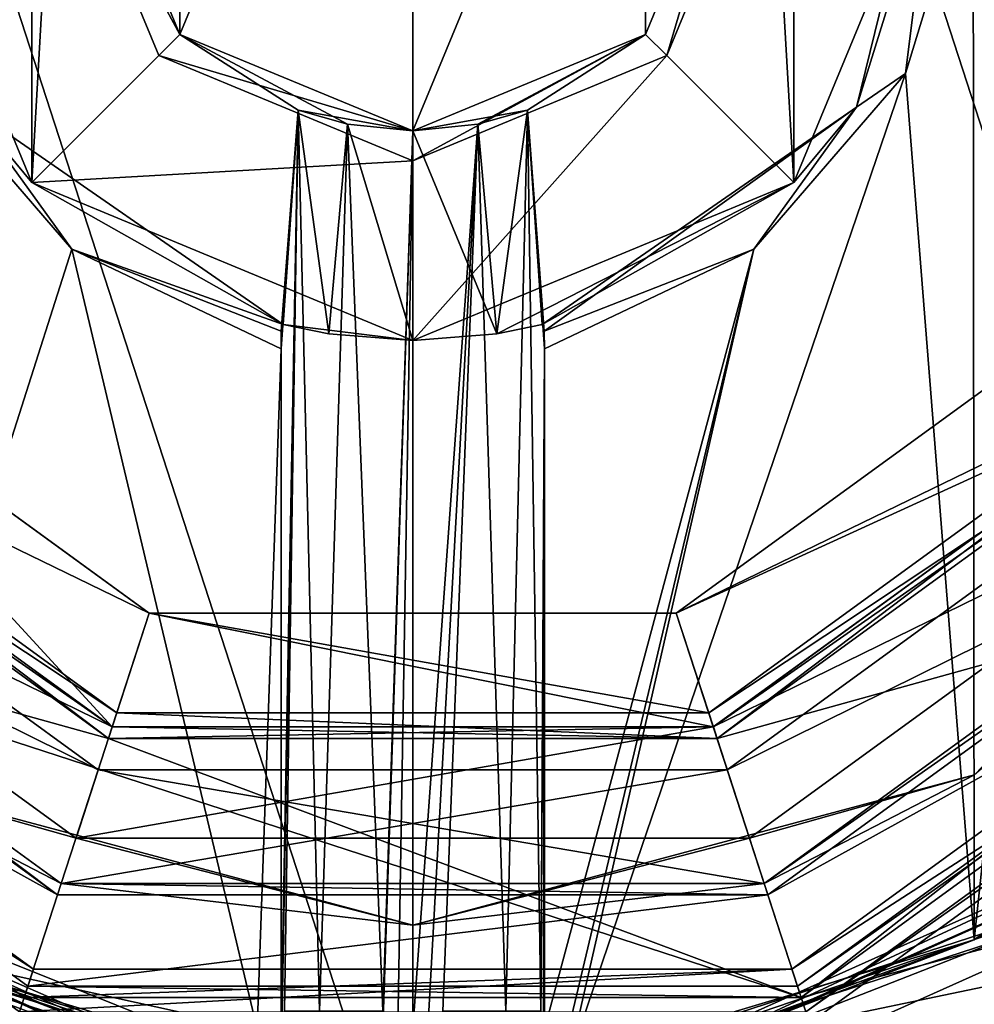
# Model space of a CAD drawing. Header units: millimetres. Extents: x -78 to 78, y -77 to 439.
# Tile 56 of 59: x -7 to 9, y 390 to 406. Entities that reach past the tile are written whole.
import ezdxf

# ---------------------------------------------------------------- set-up
doc = ezdxf.new("R2010")
doc.units = ezdxf.units.MM
doc.header["$LTSCALE"] = 65.185185
for name, color, linetype in [('152', 7, 'CONTINUOUS'), ('153', 7, 'CONTINUOUS'), ('154', 7, 'CONTINUOUS'), ('155', 7, 'CONTINUOUS'), ('156', 7, 'CONTINUOUS'), ('157', 7, 'CONTINUOUS'), ('158', 7, 'CONTINUOUS'), ('159', 7, 'CONTINUOUS'), ('160', 7, 'CONTINUOUS'), ('170', 7, 'CONTINUOUS'), ('172', 7, 'CONTINUOUS'), ('174', 7, 'CONTINUOUS'), ('177', 7, 'CONTINUOUS'), ('178', 7, 'CONTINUOUS'), ('180', 7, 'CONTINUOUS'), ('181', 7, 'CONTINUOUS'), ('183', 7, 'CONTINUOUS'), ('185', 7, 'CONTINUOUS'), ('186', 7, 'CONTINUOUS'), ('188', 7, 'CONTINUOUS'), ('190', 7, 'CONTINUOUS'), ('192', 7, 'CONTINUOUS'), ('195', 7, 'CONTINUOUS'), ('197', 7, 'CONTINUOUS'), ('198', 7, 'CONTINUOUS'), ('530', 7, 'CONTINUOUS'), ('531', 7, 'CONTINUOUS'), ('532', 7, 'CONTINUOUS'), ('535', 7, 'CONTINUOUS'), ('536', 7, 'CONTINUOUS'), ('537', 7, 'CONTINUOUS'), ('538', 7, 'CONTINUOUS'), ('539', 7, 'CONTINUOUS'), ('540', 7, 'CONTINUOUS'), ('541', 7, 'CONTINUOUS'), ('542', 7, 'CONTINUOUS'), ('543', 7, 'CONTINUOUS'), ('544', 7, 'CONTINUOUS'), ('545', 7, 'CONTINUOUS'), ('546', 7, 'CONTINUOUS'), ('547', 7, 'CONTINUOUS'), ('548', 7, 'CONTINUOUS'), ('551', 7, 'CONTINUOUS'), ('553', 7, 'CONTINUOUS'), ('554', 7, 'CONTINUOUS'), ('555', 7, 'CONTINUOUS'), ('556', 7, 'CONTINUOUS'), ('557', 7, 'CONTINUOUS'), ('558', 7, 'CONTINUOUS'), ('559', 7, 'CONTINUOUS'), ('563', 7, 'CONTINUOUS'), ('564', 7, 'CONTINUOUS'), ('565', 7, 'CONTINUOUS'), ('566', 7, 'CONTINUOUS')]:
    doc.layers.add(name, color=color, linetype=linetype)

msp = doc.modelspace()

# ---------------------------------------------------------------- linework, layer by layer
at = {"layer": '152', "linetype": 'CONTINUOUS'}
msp.add_3dface([(21.843, 394.13), (16.928, 386.7), (8.343, 384.321), (21.843, 394.13)], dxfattribs=at)
at = {"layer": '153', "linetype": 'CONTINUOUS'}
for points in [[(21.843, 394.13), (8.343, 384.321), (21.843, 394.13, 1), (21.843, 394.13)], [(21.843, 394.13, 1), (8.343, 384.321), (8.343, 384.321, 1), (21.843, 394.13, 1)]]:
    msp.add_3dface(points, dxfattribs=at)
at = {"layer": '154', "linetype": 'CONTINUOUS'}
for points in [[(-6.489, 390.028, 1), (-21.843, 394.13, 1), (-16.989, 397.657, 1), (-6.489, 390.028, 1)], [(16.989, 397.657, 1), (21.843, 394.13, 1), (6.489, 390.028, 1), (16.989, 397.657, 1)], [(8.343, 384.321, 1), (-8.343, 384.321, 1), (-21.843, 394.13, 1), (8.343, 384.321, 1)], [(8.343, 384.321, 1), (-21.843, 394.13, 1), (-6.489, 390.028, 1), (8.343, 384.321, 1)], [(21.843, 394.13, 1), (8.343, 384.321, 1), (6.489, 390.028, 1), (21.843, 394.13, 1)], [(6.489, 390.028, 1), (8.343, 384.321, 1), (-6.489, 390.028, 1), (6.489, 390.028, 1)]]:
    msp.add_3dface(points, dxfattribs=at)
at = {"layer": '155', "linetype": 'CONTINUOUS'}
for points in [[(-6.489, 390.028, 1), (-16.989, 397.657, 1), (-6.489, 390.028), (-6.489, 390.028, 1)], [(-6.489, 390.028), (-16.989, 397.657, 1), (-16.989, 397.657), (-6.489, 390.028)], [(16.989, 397.657, 1), (6.489, 390.028, 1), (16.989, 397.657), (16.989, 397.657, 1)], [(16.989, 397.657), (6.489, 390.028, 1), (6.489, 390.028), (16.989, 397.657)], [(6.489, 390.028, 1), (-6.489, 390.028, 1), (6.489, 390.028), (6.489, 390.028, 1)], [(6.489, 390.028), (-6.489, 390.028, 1), (-6.489, 390.028), (6.489, 390.028)]]:
    msp.add_3dface(points, dxfattribs=at)
at = {"layer": '156', "linetype": 'CONTINUOUS'}
for points in [[(-5.083, 394.355), (-16.989, 397.657), (-13.308, 400.331), (-5.083, 394.355)], [(13.308, 400.331), (16.989, 397.657), (5.083, 394.355), (13.308, 400.331)], [(6.489, 390.028), (-6.489, 390.028), (-16.989, 397.657), (6.489, 390.028)], [(6.489, 390.028), (-16.989, 397.657), (-5.083, 394.355), (6.489, 390.028)], [(16.989, 397.657), (6.489, 390.028), (5.083, 394.355), (16.989, 397.657)], [(5.083, 394.355), (6.489, 390.028), (-5.083, 394.355), (5.083, 394.355)]]:
    msp.add_3dface(points, dxfattribs=at)
at = {"layer": '157', "linetype": 'CONTINUOUS'}
for points in [[(-13.147, 400.448, 2.3), (-5.022, 394.545, 2.3), (-13.147, 400.448, 0.2), (-13.147, 400.448, 2.3)], [(-13.147, 400.448, 0.2), (-5.022, 394.545, 2.3), (-5.022, 394.545, 0.2), (-13.147, 400.448, 0.2)], [(5.022, 394.545, 2.3), (13.147, 400.448, 2.3), (5.022, 394.545, 0.2), (5.022, 394.545, 2.3)], [(5.022, 394.545, 0.2), (13.147, 400.448, 2.3), (13.147, 400.448, 0.2), (5.022, 394.545, 0.2)], [(-5.022, 394.545, 2.3), (5.022, 394.545, 2.3), (-5.022, 394.545, 0.2), (-5.022, 394.545, 2.3)], [(-5.022, 394.545, 0.2), (5.022, 394.545, 2.3), (5.022, 394.545, 0.2), (-5.022, 394.545, 0.2)]]:
    msp.add_3dface(points, dxfattribs=at)
at = {"layer": '158', "linetype": 'CONTINUOUS'}
for points in [[(-16.585, 397.95, 2.5), (-17.192, 397.51, 2.5), (-6.335, 390.503, 2.5), (-16.585, 397.95, 2.5)], [(6.335, 390.503, 2.5), (17.192, 397.51, 2.5), (16.585, 397.95, 2.5), (6.335, 390.503, 2.5)], [(-17.192, 397.51, 2.5), (-6.567, 389.79, 2.5), (-6.335, 390.503, 2.5), (-17.192, 397.51, 2.5)], [(6.567, 389.79, 2.5), (17.192, 397.51, 2.5), (6.335, 390.503, 2.5), (6.567, 389.79, 2.5)], [(-6.567, 389.79, 2.5), (6.567, 389.79, 2.5), (6.335, 390.503, 2.5), (-6.567, 389.79, 2.5)], [(-6.335, 390.503, 2.5), (-6.567, 389.79, 2.5), (6.335, 390.503, 2.5), (-6.335, 390.503, 2.5)]]:
    msp.add_3dface(points, dxfattribs=at)
at = {"layer": '159', "linetype": 'CONTINUOUS'}
for points in [[(-6.567, 389.79, 2.5), (-17.192, 397.51, 2.5), (-6.567, 389.79, 4.8), (-6.567, 389.79, 2.5)], [(17.192, 397.51, 2.5), (6.567, 389.79, 2.5), (17.192, 397.51, 4.8), (17.192, 397.51, 2.5)], [(17.192, 397.51, 4.8), (6.567, 389.79, 2.5), (6.567, 389.79, 4.8), (17.192, 397.51, 4.8)]]:
    msp.add_3dface(points, dxfattribs=at)
at = {"layer": '160', "linetype": 'CONTINUOUS'}
for points in [[(6.628, 389.6, 5), (23.3, 393.072, 5), (17.353, 397.392, 5), (6.628, 389.6, 5)], [(16.928, 386.7, 5), (23.3, 393.072, 5), (6.628, 389.6, 5), (16.928, 386.7, 5)]]:
    msp.add_3dface(points, dxfattribs=at)
at = {"layer": '170', "linetype": 'CONTINUOUS'}
for points in [[(17.192, 397.51, 4.8), (6.567, 389.79, 4.8), (17.353, 397.392, 5), (17.192, 397.51, 4.8)], [(6.567, 389.79, 4.8), (6.628, 389.6, 5), (17.353, 397.392, 5), (6.567, 389.79, 4.8)]]:
    msp.add_3dface(points, dxfattribs=at)
at = {"layer": '172', "linetype": 'CONTINUOUS'}
for points in [[(-5.083, 394.355, 2.5), (-13.147, 400.448, 2.3), (-13.308, 400.331, 2.5), (-5.083, 394.355, 2.5)], [(-5.022, 394.545, 2.3), (-13.147, 400.448, 2.3), (-5.083, 394.355, 2.5), (-5.022, 394.545, 2.3)], [(13.147, 400.448, 2.3), (5.022, 394.545, 2.3), (13.308, 400.331, 2.5), (13.147, 400.448, 2.3)], [(13.308, 400.331, 2.5), (5.022, 394.545, 2.3), (5.083, 394.355, 2.5), (13.308, 400.331, 2.5)], [(5.083, 394.355, 2.5), (-5.022, 394.545, 2.3), (-5.083, 394.355, 2.5), (5.083, 394.355, 2.5)], [(5.022, 394.545, 2.3), (-5.022, 394.545, 2.3), (5.083, 394.355, 2.5), (5.022, 394.545, 2.3)]]:
    msp.add_3dface(points, dxfattribs=at)
at = {"layer": '174', "linetype": 'CONTINUOUS'}
for points in [[(-13.308, 400.331), (-13.147, 400.448, 0.2), (-5.022, 394.545, 0.2), (-13.308, 400.331)], [(5.083, 394.355), (5.022, 394.545, 0.2), (13.147, 400.448, 0.2), (5.083, 394.355)], [(13.308, 400.331), (5.083, 394.355), (13.147, 400.448, 0.2), (13.308, 400.331)], [(-5.083, 394.355), (-13.308, 400.331), (-5.022, 394.545, 0.2), (-5.083, 394.355)], [(5.083, 394.355), (-5.083, 394.355), (5.022, 394.545, 0.2), (5.083, 394.355)], [(-5.083, 394.355), (-5.022, 394.545, 0.2), (5.022, 394.545, 0.2), (-5.083, 394.355)]]:
    msp.add_3dface(points, dxfattribs=at)
at = {"layer": '177', "linetype": 'CONTINUOUS'}
for points in [[(-6.489, 390.028, 37.3), (-16.989, 397.657, 37.3), (-6.489, 390.028, 3), (-6.489, 390.028, 37.3)], [(-6.489, 390.028, 3), (-16.989, 397.657, 37.3), (-16.989, 397.657, 3), (-6.489, 390.028, 3)], [(16.989, 397.657, 37.3), (6.489, 390.028, 37.3), (16.989, 397.657, 3), (16.989, 397.657, 37.3)], [(16.989, 397.657, 3), (6.489, 390.028, 37.3), (6.489, 390.028, 3), (16.989, 397.657, 3)], [(6.489, 390.028, 37.3), (-6.489, 390.028, 37.3), (6.489, 390.028, 3), (6.489, 390.028, 37.3)], [(6.489, 390.028, 3), (-6.489, 390.028, 37.3), (-6.489, 390.028, 3), (6.489, 390.028, 3)]]:
    msp.add_3dface(points, dxfattribs=at)
at = {"layer": '178', "linetype": 'CONTINUOUS'}
for points in [[(-15.533, 398.715, 37.5), (-16.828, 397.774, 37.5), (-5.933, 391.74, 37.5), (-15.533, 398.715, 37.5)], [(5.933, 391.74, 37.5), (16.828, 397.774, 37.5), (15.533, 398.715, 37.5), (5.933, 391.74, 37.5)], [(-16.828, 397.774, 37.5), (-6.428, 390.218, 37.5), (-5.933, 391.74, 37.5), (-16.828, 397.774, 37.5)], [(6.428, 390.218, 37.5), (16.828, 397.774, 37.5), (5.933, 391.74, 37.5), (6.428, 390.218, 37.5)], [(-6.428, 390.218, 37.5), (6.428, 390.218, 37.5), (5.933, 391.74, 37.5), (-6.428, 390.218, 37.5)], [(-5.933, 391.74, 37.5), (-6.428, 390.218, 37.5), (5.933, 391.74, 37.5), (-5.933, 391.74, 37.5)]]:
    msp.add_3dface(points, dxfattribs=at)
at = {"layer": '180', "linetype": 'CONTINUOUS'}
for points in [[(-4.944, 394.783, 2.5), (-13.308, 400.331, 2.5), (-12.944, 400.595, 2.5), (-4.944, 394.783, 2.5)], [(12.944, 400.595, 2.5), (13.308, 400.331, 2.5), (4.944, 394.783, 2.5), (12.944, 400.595, 2.5)], [(-5.083, 394.355, 2.5), (-13.308, 400.331, 2.5), (-4.944, 394.783, 2.5), (-5.083, 394.355, 2.5)], [(13.308, 400.331, 2.5), (5.083, 394.355, 2.5), (4.944, 394.783, 2.5), (13.308, 400.331, 2.5)], [(5.083, 394.355, 2.5), (-5.083, 394.355, 2.5), (-4.944, 394.783, 2.5), (5.083, 394.355, 2.5)], [(4.944, 394.783, 2.5), (5.083, 394.355, 2.5), (-4.944, 394.783, 2.5), (4.944, 394.783, 2.5)]]:
    msp.add_3dface(points, dxfattribs=at)
at = {"layer": '181', "linetype": 'CONTINUOUS'}
for points in [[(-4.944, 394.783, 2.5), (-12.944, 400.595, 2.5), (-4.944, 394.783), (-4.944, 394.783, 2.5)], [(-4.944, 394.783), (-12.944, 400.595, 2.5), (-12.944, 400.595), (-4.944, 394.783)], [(12.944, 400.595, 2.5), (4.944, 394.783, 2.5), (12.944, 400.595), (12.944, 400.595, 2.5)], [(12.944, 400.595), (4.944, 394.783, 2.5), (4.944, 394.783), (12.944, 400.595)], [(4.944, 394.783, 2.5), (-4.944, 394.783, 2.5), (4.944, 394.783), (4.944, 394.783, 2.5)], [(4.944, 394.783), (-4.944, 394.783, 2.5), (-4.944, 394.783), (4.944, 394.783)]]:
    msp.add_3dface(points, dxfattribs=at)
at = {"layer": '183', "linetype": 'CONTINUOUS'}
for points in [[(-4.403, 396.447, 4), (-11.528, 401.624), (-11.529, 401.624, 4), (-4.403, 396.447, 4)], [(-4.403, 396.447), (-11.528, 401.624), (-4.403, 396.447, 4), (-4.403, 396.447)], [(11.528, 401.624), (4.403, 396.447), (11.529, 401.624, 4), (11.528, 401.624)], [(11.529, 401.624, 4), (4.403, 396.447), (4.403, 396.447, 4), (11.529, 401.624, 4)], [(4.403, 396.447), (-4.403, 396.447), (4.403, 396.447, 4), (4.403, 396.447)], [(4.403, 396.447, 4), (-4.403, 396.447), (-4.403, 396.447, 4), (4.403, 396.447, 4)]]:
    msp.add_3dface(points, dxfattribs=at)
at = {"layer": '185', "linetype": 'CONTINUOUS'}
for points in [[(-5.871, 391.93, 6.8), (-15.371, 398.832, 6.8), (-5.871, 391.93, 37.3), (-5.871, 391.93, 6.8)], [(-5.871, 391.93, 37.3), (-15.371, 398.832, 6.8), (-15.371, 398.832, 37.3), (-5.871, 391.93, 37.3)], [(15.371, 398.832, 6.8), (5.871, 391.93, 6.8), (15.371, 398.832, 37.3), (15.371, 398.832, 6.8)], [(15.371, 398.832, 37.3), (5.871, 391.93, 6.8), (5.871, 391.93, 37.3), (15.371, 398.832, 37.3)], [(5.871, 391.93, 6.8), (-5.871, 391.93, 6.8), (5.871, 391.93, 37.3), (5.871, 391.93, 6.8)], [(5.871, 391.93, 37.3), (-5.871, 391.93, 6.8), (-5.871, 391.93, 37.3), (5.871, 391.93, 37.3)]]:
    msp.add_3dface(points, dxfattribs=at)
at = {"layer": '186', "linetype": 'CONTINUOUS'}
for points in [[(-13.147, 400.449, 6), (-14.725, 399.303, 6), (-5.021, 394.545, 6), (-13.147, 400.449, 6)], [(5.021, 394.545, 6), (14.725, 399.303, 6), (13.147, 400.449, 6), (5.021, 394.545, 6)], [(-14.725, 399.303, 6), (-5.624, 392.691, 6), (-5.021, 394.545, 6), (-14.725, 399.303, 6)], [(5.624, 392.691, 6), (14.725, 399.303, 6), (5.021, 394.545, 6), (5.624, 392.691, 6)], [(-5.624, 392.691, 6), (5.624, 392.691, 6), (5.021, 394.545, 6), (-5.624, 392.691, 6)], [(-5.021, 394.545, 6), (-5.624, 392.691, 6), (5.021, 394.545, 6), (-5.021, 394.545, 6)]]:
    msp.add_3dface(points, dxfattribs=at)
at = {"layer": '188', "linetype": 'CONTINUOUS'}
for points in [[(-5.624, 392.691, 6), (-14.725, 399.303, 6), (-9.383, 393.748, 6.234), (-5.624, 392.691, 6)], [(14.725, 399.303, 6), (5.624, 392.691, 6), (9.383, 393.748, 6.234), (14.725, 399.303, 6)], [(-15.371, 398.832, 6.8), (-5.871, 391.93, 6.8), (-9.383, 393.748, 6.234), (-15.371, 398.832, 6.8)], [(5.871, 391.93, 6.8), (15.371, 398.832, 6.8), (9.383, 393.748, 6.234), (5.871, 391.93, 6.8)], [(-5.871, 391.93, 6.8), (0, 391.234, 6.234), (-9.383, 393.748, 6.234), (-5.871, 391.93, 6.8)], [(0, 391.234, 6.234), (-5.624, 392.691, 6), (-9.383, 393.748, 6.234), (0, 391.234, 6.234)], [(5.871, 391.93, 6.8), (9.383, 393.748, 6.234), (0, 391.234, 6.234), (5.871, 391.93, 6.8)], [(9.383, 393.748, 6.234), (5.624, 392.691, 6), (0, 391.234, 6.234), (9.383, 393.748, 6.234)], [(5.624, 392.691, 6), (-5.624, 392.691, 6), (0, 391.234, 6.234), (5.624, 392.691, 6)], [(-5.871, 391.93, 6.8), (5.871, 391.93, 6.8), (0, 391.234, 6.234), (-5.871, 391.93, 6.8)]]:
    msp.add_3dface(points, dxfattribs=at)
at = {"layer": '190', "linetype": 'CONTINUOUS'}
for points in [[(-16.989, 397.657, 37.3), (-6.489, 390.028, 37.3), (-16.828, 397.774, 37.5), (-16.989, 397.657, 37.3)], [(-6.489, 390.028, 37.3), (-6.428, 390.218, 37.5), (-16.828, 397.774, 37.5), (-6.489, 390.028, 37.3)], [(16.989, 397.657, 37.3), (16.828, 397.774, 37.5), (6.428, 390.218, 37.5), (16.989, 397.657, 37.3)], [(6.489, 390.028, 37.3), (16.989, 397.657, 37.3), (6.428, 390.218, 37.5), (6.489, 390.028, 37.3)], [(-6.489, 390.028, 37.3), (6.489, 390.028, 37.3), (-6.428, 390.218, 37.5), (-6.489, 390.028, 37.3)], [(6.489, 390.028, 37.3), (6.428, 390.218, 37.5), (-6.428, 390.218, 37.5), (6.489, 390.028, 37.3)]]:
    msp.add_3dface(points, dxfattribs=at)
at = {"layer": '192', "linetype": 'CONTINUOUS'}
for points in [[(-15.533, 398.715, 37.5), (-5.933, 391.74, 37.5), (-15.371, 398.832, 37.3), (-15.533, 398.715, 37.5)], [(-5.933, 391.74, 37.5), (-5.871, 391.93, 37.3), (-15.371, 398.832, 37.3), (-5.933, 391.74, 37.5)], [(15.533, 398.715, 37.5), (15.371, 398.832, 37.3), (5.871, 391.93, 37.3), (15.533, 398.715, 37.5)], [(5.933, 391.74, 37.5), (15.533, 398.715, 37.5), (5.871, 391.93, 37.3), (5.933, 391.74, 37.5)], [(-5.933, 391.74, 37.5), (5.933, 391.74, 37.5), (-5.871, 391.93, 37.3), (-5.933, 391.74, 37.5)], [(5.933, 391.74, 37.5), (5.871, 391.93, 37.3), (-5.871, 391.93, 37.3), (5.933, 391.74, 37.5)]]:
    msp.add_3dface(points, dxfattribs=at)
at = {"layer": '195', "linetype": 'CONTINUOUS'}
for points in [[(-16.585, 397.95, 2.5), (-6.335, 390.503, 2.5), (-16.989, 397.657, 3), (-16.585, 397.95, 2.5)], [(6.335, 390.503, 2.5), (16.585, 397.95, 2.5), (6.489, 390.028, 3), (6.335, 390.503, 2.5)], [(16.585, 397.95, 2.5), (16.989, 397.657, 3), (6.489, 390.028, 3), (16.585, 397.95, 2.5)], [(-6.335, 390.503, 2.5), (-6.489, 390.028, 3), (-16.989, 397.657, 3), (-6.335, 390.503, 2.5)], [(-6.335, 390.503, 2.5), (6.335, 390.503, 2.5), (-6.489, 390.028, 3), (-6.335, 390.503, 2.5)], [(6.335, 390.503, 2.5), (6.489, 390.028, 3), (-6.489, 390.028, 3), (6.335, 390.503, 2.5)]]:
    msp.add_3dface(points, dxfattribs=at)
at = {"layer": '197', "linetype": 'CONTINUOUS'}
for points in [[(-11.529, 401.624, 4), (-13.147, 400.449, 6), (-5.021, 394.545, 6), (-11.529, 401.624, 4)], [(-4.403, 396.447, 4), (-11.529, 401.624, 4), (-5.021, 394.545, 6), (-4.403, 396.447, 4)], [(11.529, 401.624, 4), (4.403, 396.447, 4), (13.147, 400.449, 6), (11.529, 401.624, 4)], [(4.403, 396.447, 4), (5.021, 394.545, 6), (13.147, 400.449, 6), (4.403, 396.447, 4)], [(-4.403, 396.447, 4), (-5.021, 394.545, 6), (5.021, 394.545, 6), (-4.403, 396.447, 4)], [(4.403, 396.447, 4), (-4.403, 396.447, 4), (5.021, 394.545, 6), (4.403, 396.447, 4)]]:
    msp.add_3dface(points, dxfattribs=at)
at = {"layer": '198', "linetype": 'CONTINUOUS'}
for points in [[(-12.944, 400.595), (-11.528, 401.624), (-4.403, 396.447), (-12.944, 400.595)], [(12.944, 400.595), (4.403, 396.447), (11.528, 401.624), (12.944, 400.595)], [(-4.944, 394.783), (-12.944, 400.595), (-4.403, 396.447), (-4.944, 394.783)], [(12.944, 400.595), (4.944, 394.783), (4.403, 396.447), (12.944, 400.595)], [(4.944, 394.783), (-4.944, 394.783), (-4.403, 396.447), (4.944, 394.783)], [(4.944, 394.783), (-4.403, 396.447), (4.403, 396.447), (4.944, 394.783)]]:
    msp.add_3dface(points, dxfattribs=at)
at = {"layer": '530', "linetype": 'CONTINUOUS'}
for points in [[(-5.253, 393.832, 4), (-13.753, 400.008, 4), (-5.253, 393.832, 2.5), (-5.253, 393.832, 4)], [(-5.253, 393.832, 2.5), (-13.753, 400.008, 4), (-13.753, 400.008, 2.5), (-5.253, 393.832, 2.5)], [(13.753, 400.008, 4), (5.253, 393.832, 4), (13.753, 400.008, 2.5), (13.753, 400.008, 4)], [(13.753, 400.008, 2.5), (5.253, 393.832, 4), (5.253, 393.832, 2.5), (13.753, 400.008, 2.5)], [(5.253, 393.832, 4), (-5.253, 393.832, 4), (5.253, 393.832, 2.5), (5.253, 393.832, 4)], [(5.253, 393.832, 2.5), (-5.253, 393.832, 4), (-5.253, 393.832, 2.5), (5.253, 393.832, 2.5)]]:
    msp.add_3dface(points, dxfattribs=at)
at = {"layer": '531', "linetype": 'CONTINUOUS'}
for points in [[(-13.753, 400.008, 4), (-5.253, 393.832, 4), (-15.371, 398.832, 4), (-13.753, 400.008, 4)], [(5.253, 393.832, 4), (13.753, 400.008, 4), (15.371, 398.832, 4), (5.253, 393.832, 4)], [(-15.371, 398.832, 4), (-5.253, 393.832, 4), (-5.871, 391.93, 4), (-15.371, 398.832, 4)], [(5.871, 391.93, 4), (5.253, 393.832, 4), (15.371, 398.832, 4), (5.871, 391.93, 4)], [(-5.871, 391.93, 4), (-5.253, 393.832, 4), (5.871, 391.93, 4), (-5.871, 391.93, 4)], [(-5.253, 393.832, 4), (5.253, 393.832, 4), (5.871, 391.93, 4), (-5.253, 393.832, 4)]]:
    msp.add_3dface(points, dxfattribs=at)
at = {"layer": '532', "linetype": 'CONTINUOUS'}
for points in [[(-15.371, 398.832, 4), (-5.871, 391.93, 4), (-15.371, 398.832, 2.5), (-15.371, 398.832, 4)], [(-15.371, 398.832, 2.5), (-5.871, 391.93, 4), (-5.871, 391.93, 2.5), (-15.371, 398.832, 2.5)], [(5.871, 391.93, 4), (15.371, 398.832, 4), (5.871, 391.93, 2.5), (5.871, 391.93, 4)], [(5.871, 391.93, 2.5), (15.371, 398.832, 4), (15.371, 398.832, 2.5), (5.871, 391.93, 2.5)], [(-5.871, 391.93, 4), (5.871, 391.93, 4), (-5.871, 391.93, 2.5), (-5.871, 391.93, 4)], [(-5.871, 391.93, 2.5), (5.871, 391.93, 4), (5.871, 391.93, 2.5), (-5.871, 391.93, 2.5)]]:
    msp.add_3dface(points, dxfattribs=at)
at = {"layer": '535', "linetype": 'CONTINUOUS'}
for points in [[(-5.253, 393.832, 2.5), (-13.753, 400.008, 2.5), (-15.371, 398.832, 2.5), (-5.253, 393.832, 2.5)], [(13.753, 400.008, 2.5), (5.253, 393.832, 2.5), (15.371, 398.832, 2.5), (13.753, 400.008, 2.5)], [(-5.253, 393.832, 2.5), (-15.371, 398.832, 2.5), (-5.871, 391.93, 2.5), (-5.253, 393.832, 2.5)], [(5.253, 393.832, 2.5), (5.871, 391.93, 2.5), (15.371, 398.832, 2.5), (5.253, 393.832, 2.5)], [(5.253, 393.832, 2.5), (-5.253, 393.832, 2.5), (-5.871, 391.93, 2.5), (5.253, 393.832, 2.5)], [(5.253, 393.832, 2.5), (-5.871, 391.93, 2.5), (5.871, 391.93, 2.5), (5.253, 393.832, 2.5)]]:
    msp.add_3dface(points, dxfattribs=at)
at = {"layer": '536', "linetype": 'CONTINUOUS'}
for points in [[(-3.889, 413.889, 56), (0, 415.5, 56), (-3.889, 406.111, 56), (-3.889, 413.889, 56)], [(-3.889, 406.111, 56), (0, 415.5, 56), (0, 404.5, 56), (-3.889, 406.111, 56)], [(0, 404.5, 56), (0, 415.5, 56), (3.889, 413.889, 56), (0, 404.5, 56)], [(-5.5, 410, 56), (-3.889, 413.889, 56), (-3.889, 406.111, 56), (-5.5, 410, 56)], [(3.889, 406.111, 56), (0, 404.5, 56), (3.889, 413.889, 56), (3.889, 406.111, 56)], [(5.5, 410, 56), (3.889, 406.111, 56), (3.889, 413.889, 56), (5.5, 410, 56)]]:
    msp.add_3dface(points, dxfattribs=at)
at = {"layer": '537', "linetype": 'CONTINUOUS'}
for points in [[(-5.5, 410, 56), (-3.889, 406.111, 56), (-5.5, 410, 44), (-5.5, 410, 56)], [(-5.5, 410, 44), (-3.889, 406.111, 56), (-3.889, 406.111, 44), (-5.5, 410, 44)], [(-3.889, 406.111, 56), (0, 404.5, 56), (-1.914, 404.844, 52.085), (-3.889, 406.111, 56)], [(-3.889, 406.111, 44), (-3.889, 406.111, 56), (-1.914, 404.844, 52.085), (-3.889, 406.111, 44)], [(0, 404.5, 44), (-3.889, 406.111, 44), (0, 404.5, 48.8), (0, 404.5, 44)], [(0, 404.5, 48.8), (-3.889, 406.111, 44), (-1.088, 404.609, 49.088), (0, 404.5, 48.8)], [(-1.088, 404.609, 49.088), (-3.889, 406.111, 44), (-1.914, 404.844, 49.916), (-1.088, 404.609, 49.088)], [(-1.914, 404.844, 49.916), (-3.889, 406.111, 44), (-1.914, 404.844, 52.085), (-1.914, 404.844, 49.916)], [(-1.914, 404.844, 52.085), (0, 404.5, 56), (-1.088, 404.609, 52.912), (-1.914, 404.844, 52.085)], [(-1.088, 404.609, 52.912), (0, 404.5, 56), (0, 404.5, 53.2), (-1.088, 404.609, 52.912)]]:
    msp.add_3dface(points, dxfattribs=at)
at = {"layer": '538', "linetype": 'CONTINUOUS'}
for points in [[(-9, 410, 43.5), (-6.364, 416.364, 43.5), (-6.364, 403.636, 43.5), (-9, 410, 43.5)], [(-6.364, 403.636, 43.5), (-6.364, 416.364, 43.5), (-6, 410, 43.5), (-6.364, 403.636, 43.5)], [(6.364, 416.364, 43.5), (6.364, 403.636, 43.5), (6, 410, 43.5), (6.364, 416.364, 43.5)], [(9, 410, 43.5), (6.364, 403.636, 43.5), (6.364, 416.364, 43.5), (9, 410, 43.5)], [(-4.243, 405.757, 43.5), (-6.364, 403.636, 43.5), (-6, 410, 43.5), (-4.243, 405.757, 43.5)], [(6, 410, 43.5), (6.364, 403.636, 43.5), (4.243, 405.757, 43.5), (6, 410, 43.5)], [(0, 404, 43.5), (-6.364, 403.636, 43.5), (-4.243, 405.757, 43.5), (0, 404, 43.5)], [(6.364, 403.636, 43.5), (0, 401, 43.5), (4.243, 405.757, 43.5), (6.364, 403.636, 43.5)], [(0, 401, 43.5), (0, 404, 43.5), (4.243, 405.757, 43.5), (0, 401, 43.5)], [(0, 401, 43.5), (-6.364, 403.636, 43.5), (0, 404, 43.5), (0, 401, 43.5)]]:
    msp.add_3dface(points, dxfattribs=at)
at = {"layer": '539', "linetype": 'CONTINUOUS'}
for points in [[(-9, 410, 43.5), (-6.364, 403.636, 43.5), (-7.411, 404.893, 50.6), (-9, 410, 43.5)], [(-6.364, 403.636, 43.5), (-2.163, 401.264, 50.6), (-7.411, 404.893, 50.6), (-6.364, 403.636, 43.5)], [(-6.364, 403.636, 43.5), (0, 401, 43.5), (-2.163, 401.264, 50.6), (-6.364, 403.636, 43.5)], [(-2.163, 401.264, 50.6), (0, 401, 43.5), (-1.404, 401.11, 49.306), (-2.163, 401.264, 50.6)], [(-1.404, 401.11, 49.306), (0, 401, 43.5), (0, 401, 48.8), (-1.404, 401.11, 49.306)]]:
    msp.add_3dface(points, dxfattribs=at)
at = {"layer": '540', "linetype": 'CONTINUOUS'}
for points in [[(-14.54, 393.49, 50.2), (-2.572, 388.151, 50.2), (-12.931, 392.202, 18.2), (-14.54, 393.49, 50.2)], [(-1.792, 388.073, 48.999), (-0.5, 388.006, 48.367), (-12.931, 392.202, 18.2), (-1.792, 388.073, 48.999)], [(-12.931, 392.202, 18.2), (-0.5, 388.006, 48.367), (-0.251, 388.001, 48.412), (-12.931, 392.202, 18.2)], [(-2.572, 388.151, 50.2), (-1.792, 388.073, 48.999), (-12.931, 392.202, 18.2), (-2.572, 388.151, 50.2)], [(0, 388, 18.2), (-12.931, 392.202, 18.2), (0, 388, 48.4), (0, 388, 18.2)], [(0, 388, 48.4), (-12.931, 392.202, 18.2), (-0.251, 388.001, 48.412), (0, 388, 48.4)]]:
    msp.add_3dface(points, dxfattribs=at)
at = {"layer": '541', "linetype": 'CONTINUOUS'}
for points in [[(0, 387.8, 18), (-13.989, 390.745, 18), (-13.049, 392.04, 18), (0, 387.8, 18)], [(13.989, 390.745, 18), (0, 386.2, 18), (13.049, 392.04, 18), (13.989, 390.745, 18)], [(13.049, 392.04, 18), (0, 386.2, 18), (0, 387.8, 18), (13.049, 392.04, 18)], [(0, 386.2, 18), (-13.989, 390.745, 18), (0, 387.8, 18), (0, 386.2, 18)]]:
    msp.add_3dface(points, dxfattribs=at)
at = {"layer": '542', "linetype": 'CONTINUOUS'}
for points in [[(0, 386, 57.8), (-14.107, 390.584, 57.8), (0, 386, 54.5), (0, 386, 57.8)], [(0, 386, 54.5), (-14.107, 390.584, 57.8), (-1.747, 386.064, 54.033), (0, 386, 54.5)], [(-1.747, 386.064, 54.033), (-14.107, 390.584, 57.8), (-3.033, 386.192, 52.747), (-1.747, 386.064, 54.033)], [(-3.033, 386.192, 52.747), (-14.107, 390.584, 57.8), (-3.5, 386.257, 51), (-3.033, 386.192, 52.747)], [(-3.5, 386.257, 51), (-14.107, 390.584, 57.8), (0, 386, 18.2), (-3.5, 386.257, 51)], [(0, 386, 18.2), (-14.107, 390.584, 57.8), (-14.107, 390.584, 18.2), (0, 386, 18.2)]]:
    msp.add_3dface(points, dxfattribs=at)
at = {"layer": '543', "linetype": 'CONTINUOUS'}
for points in [[(-13.989, 429.255, 58), (0, 386.2, 58), (0, 433.8, 58), (-13.989, 429.255, 58)], [(0, 433.8, 58), (0, 386.2, 58), (13.989, 390.745, 58), (0, 433.8, 58)], [(13.989, 429.255, 58), (0, 433.8, 58), (13.989, 390.745, 58), (13.989, 429.255, 58)], [(-13.989, 390.745, 58), (0, 386.2, 58), (-13.989, 429.255, 58), (-13.989, 390.745, 58)]]:
    msp.add_3dface(points, dxfattribs=at)
at = {"layer": '544', "linetype": 'CONTINUOUS'}
for points in [[(3.889, 406.111, 56), (5.5, 410, 56), (3.889, 406.111, 44), (3.889, 406.111, 56)], [(3.889, 406.111, 44), (5.5, 410, 56), (5.5, 410, 44), (3.889, 406.111, 44)], [(0, 404.5, 56), (3.889, 406.111, 56), (0, 404.5, 53.2), (0, 404.5, 56)], [(0, 404.5, 44), (3.889, 406.111, 56), (3.889, 406.111, 44), (0, 404.5, 44)], [(3.889, 406.111, 56), (0, 404.5, 44), (1.914, 404.844, 49.915), (3.889, 406.111, 56)], [(0, 404.5, 53.2), (3.889, 406.111, 56), (1.088, 404.609, 52.912), (0, 404.5, 53.2)], [(1.088, 404.609, 52.912), (3.889, 406.111, 56), (1.914, 404.844, 52.084), (1.088, 404.609, 52.912)], [(1.914, 404.844, 52.084), (3.889, 406.111, 56), (1.914, 404.844, 49.915), (1.914, 404.844, 52.084)], [(1.914, 404.844, 49.915), (0, 404.5, 44), (1.088, 404.609, 49.088), (1.914, 404.844, 49.915)], [(0, 404.5, 44), (0, 404.5, 48.8), (1.088, 404.609, 49.088), (0, 404.5, 44)]]:
    msp.add_3dface(points, dxfattribs=at)
at = {"layer": '545', "linetype": 'CONTINUOUS'}
for points in [[(7.411, 404.893, 50.6), (9, 410, 43.5), (8.934, 411.09, 50.6), (7.411, 404.893, 50.6)], [(6.364, 403.636, 43.5), (9, 410, 43.5), (7.411, 404.893, 50.6), (6.364, 403.636, 43.5)], [(2.163, 401.264, 50.6), (6.364, 403.636, 43.5), (7.411, 404.893, 50.6), (2.163, 401.264, 50.6)], [(0, 401, 43.5), (6.364, 403.636, 43.5), (0, 401, 48.8), (0, 401, 43.5)], [(0, 401, 48.8), (6.364, 403.636, 43.5), (1.404, 401.11, 49.306), (0, 401, 48.8)], [(1.404, 401.11, 49.306), (6.364, 403.636, 43.5), (2.163, 401.264, 50.6), (1.404, 401.11, 49.306)]]:
    msp.add_3dface(points, dxfattribs=at)
at = {"layer": '546', "linetype": 'CONTINUOUS'}
for points in [[(12.931, 392.202, 18.2), (2.572, 388.151, 50.2), (14.54, 393.49, 50.2), (12.931, 392.202, 18.2)], [(0, 388, 18.2), (2.572, 388.151, 50.2), (12.931, 392.202, 18.2), (0, 388, 18.2)]]:
    msp.add_3dface(points, dxfattribs=at)
at = {"layer": '547', "linetype": 'CONTINUOUS'}
for points in [[(14.107, 390.584, 57.8), (0, 386, 57.8), (3.033, 386.192, 52.747), (14.107, 390.584, 57.8)], [(0, 386, 47.5), (0, 386, 18.2), (14.107, 390.584, 18.2), (0, 386, 47.5)], [(0, 386, 47.5), (14.107, 390.584, 18.2), (1.747, 386.064, 47.967), (0, 386, 47.5)], [(1.747, 386.064, 47.967), (14.107, 390.584, 18.2), (3.033, 386.192, 49.253), (1.747, 386.064, 47.967)], [(14.107, 390.584, 18.2), (14.107, 390.584, 57.8), (3.033, 386.192, 52.747), (14.107, 390.584, 18.2)], [(3.033, 386.192, 49.253), (14.107, 390.584, 18.2), (3.5, 386.257, 51), (3.033, 386.192, 49.253)], [(3.5, 386.257, 51), (14.107, 390.584, 18.2), (3.033, 386.192, 52.747), (3.5, 386.257, 51)]]:
    msp.add_3dface(points, dxfattribs=at)
at = {"layer": '548', "linetype": 'CONTINUOUS'}
for points in [[(1.088, 404.609, 52.912), (1.914, 404.844, 52.084), (1.556, 389.8, 52.556), (1.088, 404.609, 52.912)], [(1.914, 404.844, 49.915), (1.088, 404.609, 49.088), (1.404, 401.11, 49.306), (1.914, 404.844, 49.915)], [(1.914, 404.844, 49.915), (1.404, 401.11, 49.306), (2.163, 401.264, 50.6), (1.914, 404.844, 49.915)], [(1.556, 389.8, 52.556), (1.914, 404.844, 52.084), (2.142, 389.8, 51.5), (1.556, 389.8, 52.556)], [(1.914, 404.844, 52.084), (1.914, 404.844, 49.915), (2.2, 400.861, 51), (1.914, 404.844, 52.084)], [(2.142, 389.8, 51.5), (1.914, 404.844, 52.084), (2.2, 400.861, 51), (2.142, 389.8, 51.5)], [(1.914, 404.844, 49.915), (2.163, 401.264, 50.6), (2.197, 401.157, 50.877), (1.914, 404.844, 49.915)], [(2.2, 400.861, 51), (1.914, 404.844, 49.915), (2.197, 401.157, 50.877), (2.2, 400.861, 51)], [(1.088, 404.609, 49.088), (0, 404.5, 48.8), (1.404, 401.11, 49.306), (1.088, 404.609, 49.088)], [(0, 404.5, 53.2), (1.088, 404.609, 52.912), (0, 389.5, 53.2), (0, 404.5, 53.2)], [(0, 389.5, 53.2), (1.088, 404.609, 52.912), (0.252, 389.5, 53.186), (0, 389.5, 53.2)], [(0, 404.5, 48.8), (0, 401, 48.8), (1.404, 401.11, 49.306), (0, 404.5, 48.8)], [(1.088, 404.609, 52.912), (0.5, 389.8, 53.142), (0.252, 389.5, 53.186), (1.088, 404.609, 52.912)], [(0.5, 389.8, 53.142), (1.088, 404.609, 52.912), (1.556, 389.8, 52.556), (0.5, 389.8, 53.142)], [(2.142, 389.5, 51.5), (2.142, 389.8, 51.5), (2.2, 400.861, 51), (2.142, 389.5, 51.5)], [(2.186, 389.5, 51.252), (2.142, 389.5, 51.5), (2.2, 400.861, 51), (2.186, 389.5, 51.252)], [(2.2, 389.5, 51), (2.186, 389.5, 51.252), (2.2, 400.861, 51), (2.2, 389.5, 51)]]:
    msp.add_3dface(points, dxfattribs=at)
at = {"layer": '551', "linetype": 'CONTINUOUS'}
for points in [[(-1.914, 404.844, 52.085), (-2.186, 389.5, 51.252), (-2.2, 389.5, 51), (-1.914, 404.844, 52.085)], [(-1.914, 404.844, 52.085), (-2.2, 389.5, 51), (-2.2, 400.861, 51), (-1.914, 404.844, 52.085)], [(-2.197, 401.157, 50.877), (-1.914, 404.844, 52.085), (-2.2, 400.861, 51), (-2.197, 401.157, 50.877)], [(-2.163, 401.264, 50.6), (-1.914, 404.844, 52.085), (-2.197, 401.157, 50.877), (-2.163, 401.264, 50.6)], [(-2.186, 389.5, 51.252), (-1.914, 404.844, 52.085), (-2.142, 389.8, 51.5), (-2.186, 389.5, 51.252)], [(-1.914, 404.844, 49.916), (-1.914, 404.844, 52.085), (-2.163, 401.264, 50.6), (-1.914, 404.844, 49.916)], [(-1.914, 404.844, 49.916), (-2.163, 401.264, 50.6), (-1.404, 401.11, 49.306), (-1.914, 404.844, 49.916)], [(-2.142, 389.8, 51.5), (-1.914, 404.844, 52.085), (-1.556, 389.8, 52.556), (-2.142, 389.8, 51.5)], [(-1.088, 404.609, 49.088), (-1.914, 404.844, 49.916), (-1.404, 401.11, 49.306), (-1.088, 404.609, 49.088)], [(-1.914, 404.844, 52.085), (-1.088, 404.609, 52.912), (-1.556, 389.8, 52.556), (-1.914, 404.844, 52.085)], [(-1.556, 389.8, 52.556), (-1.088, 404.609, 52.912), (-0.5, 389.8, 53.142), (-1.556, 389.8, 52.556)], [(-1.088, 404.609, 49.088), (-1.404, 401.11, 49.306), (0, 401, 48.8), (-1.088, 404.609, 49.088)], [(0, 404.5, 48.8), (-1.088, 404.609, 49.088), (0, 401, 48.8), (0, 404.5, 48.8)], [(-1.088, 404.609, 52.912), (0, 404.5, 53.2), (-0.5, 389.8, 53.142), (-1.088, 404.609, 52.912)], [(0, 404.5, 53.2), (-0.252, 389.5, 53.186), (-0.5, 389.5, 53.142), (0, 404.5, 53.2)], [(0, 404.5, 53.2), (-0.5, 389.5, 53.142), (-0.5, 389.8, 53.142), (0, 404.5, 53.2)], [(0, 404.5, 53.2), (0, 389.5, 53.2), (-0.252, 389.5, 53.186), (0, 404.5, 53.2)]]:
    msp.add_3dface(points, dxfattribs=at)
at = {"layer": '553', "linetype": 'CONTINUOUS'}
for points in [[(-14.107, 390.584, 57.8), (0, 386, 57.8), (-13.989, 390.745, 58), (-14.107, 390.584, 57.8)], [(0, 386, 57.8), (0, 386.2, 58), (-13.989, 390.745, 58), (0, 386, 57.8)]]:
    msp.add_3dface(points, dxfattribs=at)
at = {"layer": '554', "linetype": 'CONTINUOUS'}
for points in [[(13.989, 390.745, 58), (0, 386.2, 58), (14.107, 390.584, 57.8), (13.989, 390.745, 58)], [(0, 386.2, 58), (0, 386, 57.8), (14.107, 390.584, 57.8), (0, 386.2, 58)]]:
    msp.add_3dface(points, dxfattribs=at)
at = {"layer": '555', "linetype": 'CONTINUOUS'}
for points in [[(0, 386.2, 18), (13.989, 390.745, 18), (0, 386, 18.2), (0, 386.2, 18)], [(0, 386, 18.2), (13.989, 390.745, 18), (14.107, 390.584, 18.2), (0, 386, 18.2)]]:
    msp.add_3dface(points, dxfattribs=at)
at = {"layer": '556', "linetype": 'CONTINUOUS'}
for points in [[(-13.989, 390.745, 18), (0, 386.2, 18), (-14.107, 390.584, 18.2), (-13.989, 390.745, 18)], [(0, 386.2, 18), (0, 386, 18.2), (-14.107, 390.584, 18.2), (0, 386.2, 18)]]:
    msp.add_3dface(points, dxfattribs=at)
at = {"layer": '557', "linetype": 'CONTINUOUS'}
for points in [[(0, 387.8, 18), (0, 388, 18.2), (12.931, 392.202, 18.2), (0, 387.8, 18)], [(13.049, 392.04, 18), (0, 387.8, 18), (12.931, 392.202, 18.2), (13.049, 392.04, 18)]]:
    msp.add_3dface(points, dxfattribs=at)
at = {"layer": '558', "linetype": 'CONTINUOUS'}
for points in [[(-12.931, 392.202, 18.2), (0, 388, 18.2), (-13.049, 392.04, 18), (-12.931, 392.202, 18.2)], [(0, 388, 18.2), (0, 387.8, 18), (-13.049, 392.04, 18), (0, 388, 18.2)]]:
    msp.add_3dface(points, dxfattribs=at)
at = {"layer": '559', "linetype": 'CONTINUOUS'}
for points in [[(13.179, 426.606, 51), (9.379, 390.988, 51), (9.362, 409.16, 51), (13.179, 426.606, 51)], [(15.115, 395.134, 51), (9.379, 390.988, 51), (13.179, 426.606, 51), (15.115, 395.134, 51)], [(9.362, 409.16, 51), (9.379, 390.988, 51), (8.229, 405.456, 51), (9.362, 409.16, 51)], [(-5.698, 402.523, 51), (-9.379, 390.988, 51), (-8.229, 405.456, 51), (-5.698, 402.523, 51)], [(9.379, 390.988, 51), (2.6, 388.96, 51), (8.229, 405.456, 51), (9.379, 390.988, 51)], [(8.229, 405.456, 51), (2.6, 388.96, 51), (5.698, 402.523, 51), (8.229, 405.456, 51)], [(-2.6, 389.5, 51), (-9.379, 390.988, 51), (-5.698, 402.523, 51), (-2.6, 389.5, 51)], [(-2.2, 400.861, 51), (-2.6, 389.5, 51), (-5.698, 402.523, 51), (-2.2, 400.861, 51)], [(2.2, 389.5, 51), (2.2, 400.861, 51), (5.698, 402.523, 51), (2.2, 389.5, 51)], [(2.6, 389.5, 51), (2.2, 389.5, 51), (5.698, 402.523, 51), (2.6, 389.5, 51)], [(2.6, 388.96, 51), (2.6, 389.5, 51), (5.698, 402.523, 51), (2.6, 388.96, 51)], [(-2.2, 389.5, 51), (-2.6, 389.5, 51), (-2.2, 400.861, 51), (-2.2, 389.5, 51)], [(-2.6, 389.5, 51), (-2.6, 388.96, 51), (-9.379, 390.988, 51), (-2.6, 389.5, 51)]]:
    msp.add_3dface(points, dxfattribs=at)
at = {"layer": '563', "linetype": 'CONTINUOUS'}
for points in [[(-5.5, 410, 44), (-3.889, 406.111, 44), (-6, 410, 43.5), (-5.5, 410, 44)], [(-3.889, 406.111, 44), (-4.243, 405.757, 43.5), (-6, 410, 43.5), (-3.889, 406.111, 44)], [(-3.889, 406.111, 44), (0, 404.5, 44), (-4.243, 405.757, 43.5), (-3.889, 406.111, 44)], [(0, 404.5, 44), (0, 404, 43.5), (-4.243, 405.757, 43.5), (0, 404.5, 44)]]:
    msp.add_3dface(points, dxfattribs=at)
at = {"layer": '564', "linetype": 'CONTINUOUS'}
for points in [[(4.243, 405.757, 43.5), (3.889, 406.111, 44), (5.5, 410, 44), (4.243, 405.757, 43.5)], [(6, 410, 43.5), (4.243, 405.757, 43.5), (5.5, 410, 44), (6, 410, 43.5)], [(0, 404, 43.5), (0, 404.5, 44), (3.889, 406.111, 44), (0, 404, 43.5)], [(4.243, 405.757, 43.5), (0, 404, 43.5), (3.889, 406.111, 44), (4.243, 405.757, 43.5)]]:
    msp.add_3dface(points, dxfattribs=at)
at = {"layer": '565', "linetype": 'CONTINUOUS'}
for points in [[(9.379, 390.988, 51), (15.115, 395.134, 51), (14.41, 393.687, 50.766), (9.379, 390.988, 51)], [(-2.589, 388.388, 50.765), (-14.54, 393.49, 50.2), (-14.41, 393.687, 50.766), (-2.589, 388.388, 50.765)], [(-2.6, 388.96, 51), (-2.596, 388.508, 50.862), (-14.41, 393.687, 50.766), (-2.6, 388.96, 51)], [(-9.379, 390.988, 51), (-2.6, 388.96, 51), (-14.41, 393.687, 50.766), (-9.379, 390.988, 51)], [(-2.596, 388.508, 50.862), (-2.589, 388.388, 50.765), (-14.41, 393.687, 50.766), (-2.596, 388.508, 50.862)], [(2.589, 388.388, 50.765), (9.379, 390.988, 51), (14.41, 393.687, 50.766), (2.589, 388.388, 50.765)], [(2.652, 388.219, 50.5), (2.589, 388.388, 50.765), (14.41, 393.687, 50.766), (2.652, 388.219, 50.5)], [(14.54, 393.49, 50.2), (2.652, 388.219, 50.5), (14.41, 393.687, 50.766), (14.54, 393.49, 50.2)], [(-2.572, 388.151, 50.2), (-14.54, 393.49, 50.2), (-2.616, 388.171, 50.353), (-2.572, 388.151, 50.2)], [(-14.54, 393.49, 50.2), (-2.589, 388.388, 50.765), (-2.652, 388.219, 50.5), (-14.54, 393.49, 50.2)], [(-2.616, 388.171, 50.353), (-14.54, 393.49, 50.2), (-2.652, 388.219, 50.5), (-2.616, 388.171, 50.353)], [(14.54, 393.49, 50.2), (2.572, 388.151, 50.2), (2.616, 388.171, 50.353), (14.54, 393.49, 50.2)], [(2.652, 388.219, 50.5), (14.54, 393.49, 50.2), (2.616, 388.171, 50.353), (2.652, 388.219, 50.5)], [(2.589, 388.388, 50.765), (2.596, 388.508, 50.862), (9.379, 390.988, 51), (2.589, 388.388, 50.765)], [(2.596, 388.508, 50.862), (2.6, 388.96, 51), (9.379, 390.988, 51), (2.596, 388.508, 50.862)]]:
    msp.add_3dface(points, dxfattribs=at)
at = {"layer": '566', "linetype": 'CONTINUOUS'}
for points in [[(7.411, 404.893, 50.6), (8.934, 411.09, 50.6), (8.229, 405.456, 51), (7.411, 404.893, 50.6)], [(8.934, 411.09, 50.6), (9.362, 409.16, 51), (8.229, 405.456, 51), (8.934, 411.09, 50.6)], [(-7.411, 404.893, 50.6), (-5.698, 402.523, 51), (-8.229, 405.456, 51), (-7.411, 404.893, 50.6)], [(7.411, 404.893, 50.6), (8.229, 405.456, 51), (5.698, 402.523, 51), (7.411, 404.893, 50.6)], [(-7.411, 404.893, 50.6), (-2.163, 401.264, 50.6), (-5.698, 402.523, 51), (-7.411, 404.893, 50.6)], [(2.163, 401.264, 50.6), (7.411, 404.893, 50.6), (2.197, 401.157, 50.877), (2.163, 401.264, 50.6)], [(2.197, 401.157, 50.877), (7.411, 404.893, 50.6), (5.698, 402.523, 51), (2.197, 401.157, 50.877)], [(-2.163, 401.264, 50.6), (-2.197, 401.157, 50.877), (-5.698, 402.523, 51), (-2.163, 401.264, 50.6)], [(-2.197, 401.157, 50.877), (-2.2, 400.861, 51), (-5.698, 402.523, 51), (-2.197, 401.157, 50.877)], [(2.2, 400.861, 51), (2.197, 401.157, 50.877), (5.698, 402.523, 51), (2.2, 400.861, 51)]]:
    msp.add_3dface(points, dxfattribs=at)

doc.saveas('drawing.dxf')
